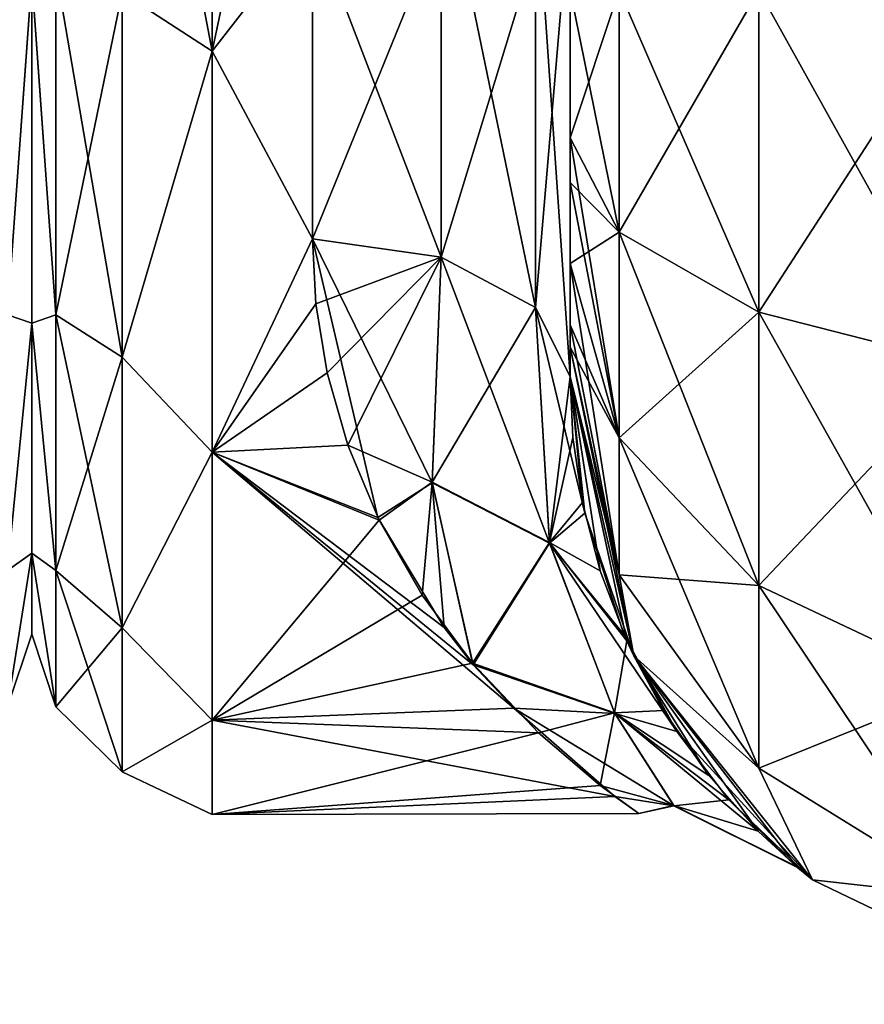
# Model space of a CAD drawing. Extents: x -23 to 470, y -1800 to 0.
# Tile 20 of 243: x 46 to 62, y -1800 to -1781. Entities that reach past the tile are written whole.
import ezdxf

# ---------------------------------------------------------------- set-up
doc = ezdxf.new("R2010")
doc.units = 0
doc.header["$LTSCALE"] = 61.050099
for name, color, linetype in [('10', 7, 'CONTINUOUS'), ('14', 7, 'CONTINUOUS'), ('15', 7, 'CONTINUOUS'), ('40', 7, 'CONTINUOUS'), ('41', 7, 'CONTINUOUS'), ('42', 7, 'CONTINUOUS'), ('45', 7, 'CONTINUOUS'), ('46', 7, 'CONTINUOUS'), ('47', 7, 'CONTINUOUS'), ('53', 7, 'CONTINUOUS'), ('551', 7, 'CONTINUOUS'), ('591', 7, 'CONTINUOUS')]:
    doc.layers.add(name, color=color, linetype=linetype)

msp = doc.modelspace()

# ---------------------------------------------------------------- linework, layer by layer
at = {"layer": '10', "linetype": 'CONTINUOUS'}
for points in [[(56.45, -1782.865, -60.931), (56.45, -1783.734, -60.5), (56.45, -1728.15, -61.5), (56.45, -1782.865, -60.931)], [(56.45, -1728.15, -61.5), (56.45, -1783.734, -60.5), (56.45, -1735.92, -59.965), (56.45, -1728.15, -61.5)], [(56.45, -1780, -61.5), (56.45, -1782.865, -60.931), (56.45, -1728.15, -61.5), (56.45, -1780, -61.5)], [(56.45, -1735.917, 59.966), (56.45, -1742.613, 55.523), (56.45, -1785.305, 59.301), (56.45, -1735.917, 59.966)], [(56.45, -1780, 61.5), (56.45, -1735.917, 59.966), (56.45, -1782.865, 60.931), (56.45, -1780, 61.5)], [(56.45, -1782.865, 60.931), (56.45, -1735.917, 59.966), (56.45, -1783.734, 60.5), (56.45, -1782.865, 60.931)], [(56.45, -1783.734, 60.5), (56.45, -1735.917, 59.966), (56.45, -1785.305, 59.301), (56.45, -1783.734, 60.5)], [(56.45, -1786.5, -57.734), (56.45, -1786.933, -56.86), (56.45, -1735.92, -59.965), (56.45, -1786.5, -57.734)], [(56.45, -1735.92, -59.965), (56.45, -1786.933, -56.86), (56.45, -1742.616, -55.52), (56.45, -1735.92, -59.965)], [(56.45, -1785.305, -59.301), (56.45, -1786.5, -57.734), (56.45, -1735.92, -59.965), (56.45, -1785.305, -59.301)], [(56.45, -1783.734, -60.5), (56.45, -1785.305, -59.301), (56.45, -1735.92, -59.965), (56.45, -1783.734, -60.5)], [(56.45, -1742.613, 55.523), (56.45, -1747.082, 48.856), (56.45, -1787.5, 54), (56.45, -1742.613, 55.523)], [(56.45, -1785.305, 59.301), (56.45, -1742.613, 55.523), (56.45, -1786.5, 57.734), (56.45, -1785.305, 59.301)], [(56.45, -1786.5, 57.734), (56.45, -1742.613, 55.523), (56.45, -1786.933, 56.86), (56.45, -1786.5, 57.734)], [(56.45, -1786.933, 56.86), (56.45, -1742.613, 55.523), (56.45, -1787.5, 54), (56.45, -1786.933, 56.86)], [(56.45, -1786.933, -56.86), (56.45, -1787.5, -54), (56.45, -1742.616, -55.52), (56.45, -1786.933, -56.86)], [(56.45, -1742.616, -55.52), (56.45, -1787.5, -54), (56.45, -1747.083, -48.852), (56.45, -1742.616, -55.52)], [(56.45, -1747.082, 48.856), (56.45, -1748.65, 41.002), (56.45, -1787.5, 54), (56.45, -1747.082, 48.856)], [(56.45, -1748.65, 41.002), (56.45, -1747.083, 33.148), (56.45, -1787.5, 54), (56.45, -1748.65, 41.002)], [(56.45, -1787.5, 54), (56.45, -1747.083, 33.148), (56.45, -1768.176, 28.742), (56.45, -1787.5, 54)], [(56.45, -1787.5, -54), (56.45, -1787.5, -24.51), (56.45, -1747.083, -48.852), (56.45, -1787.5, -54)], [(56.45, -1747.083, -48.852), (56.45, -1787.5, -24.51), (56.45, -1748.65, -40.998), (56.45, -1747.083, -48.852)], [(56.45, -1748.65, -40.998), (56.45, -1787.5, -24.51), (56.45, -1778.234, -28.319), (56.45, -1748.65, -40.998)], [(56.45, -1778.235, 28.319), (56.45, -1787.5, 54), (56.45, -1768.176, 28.742), (56.45, -1778.235, 28.319)], [(56.45, -1787.5, 24.51), (56.45, -1787.5, 54), (56.45, -1778.235, 28.319), (56.45, -1787.5, 24.51)]]:
    msp.add_3dface(points, dxfattribs=at)
at = {"layer": '14', "linetype": 'CONTINUOUS'}
for points in [[(46, -1751.5, 0), (46, -1753.067, -7.855), (46, -1790.933, -7.854), (46, -1751.5, 0)], [(46, -1753.067, 7.854), (46, -1751.5, 0), (46, -1792.5, 0), (46, -1753.067, 7.854)], [(46, -1792.5, 0), (46, -1751.5, 0), (46, -1790.933, -7.854), (46, -1792.5, 0)], [(46, -1753.067, -7.855), (46, -1757.536, -14.522), (46, -1790.933, -7.854), (46, -1753.067, -7.855)], [(46, -1757.536, 14.522), (46, -1753.067, 7.854), (46, -1786.464, 14.522), (46, -1757.536, 14.522)], [(46, -1786.464, 14.522), (46, -1753.067, 7.854), (46, -1790.933, 7.855), (46, -1786.464, 14.522)], [(46, -1790.933, 7.855), (46, -1753.067, 7.854), (46, -1792.5, 0), (46, -1790.933, 7.855)], [(46, -1757.536, -14.522), (46, -1764.234, -18.966), (46, -1786.464, -14.522), (46, -1757.536, -14.522)], [(46, -1790.933, -7.854), (46, -1757.536, -14.522), (46, -1786.464, -14.522), (46, -1790.933, -7.854)], [(46, -1779.766, 18.966), (46, -1757.536, 14.522), (46, -1786.464, 14.522), (46, -1779.766, 18.966)], [(46, -1786.464, -14.522), (46, -1764.234, -18.966), (46, -1779.765, -18.966), (46, -1786.464, -14.522)]]:
    msp.add_3dface(points, dxfattribs=at)
at = {"layer": '15', "linetype": 'CONTINUOUS'}
for points in [[(49.5, -1781.184, -22.173), (49.5, -1772, -24), (51.45, -1778.677, -23.052), (49.5, -1781.184, -22.173)], [(49.5, -1772, 24), (49.5, -1781.184, 22.173), (51.45, -1772, 24), (49.5, -1772, 24)], [(51.45, -1772, 24), (49.5, -1781.184, 22.173), (51.45, -1778.677, 23.052), (51.45, -1772, 24)], [(51.45, -1784.828, -20.284), (49.5, -1781.184, -22.173), (51.45, -1778.677, -23.052), (51.45, -1784.828, -20.284)], [(51.45, -1778.677, 23.052), (49.5, -1781.184, 22.173), (51.45, -1784.828, 20.284), (51.45, -1778.677, 23.052)], [(49.5, -1788.971, -16.971), (49.5, -1781.184, -22.173), (51.45, -1784.828, -20.284), (49.5, -1788.971, -16.971)], [(49.5, -1781.184, 22.173), (49.5, -1788.971, 16.971), (51.45, -1784.828, 20.284), (49.5, -1781.184, 22.173)], [(52.717, -1790.235, -15.604), (49.5, -1788.971, -16.971), (51.45, -1784.828, -20.284), (52.717, -1790.235, -15.604)], [(51.45, -1784.828, 20.284), (49.5, -1788.971, 16.971), (51.517, -1786.091, 19.428), (51.45, -1784.828, 20.284)], [(51.517, -1786.091, 19.428), (49.5, -1788.971, 16.971), (51.735, -1787.43, 18.383), (51.517, -1786.091, 19.428)], [(51.735, -1787.43, 18.383), (49.5, -1788.971, 16.971), (52.134, -1788.836, 17.104), (51.735, -1787.43, 18.383)], [(52.134, -1788.836, 17.104), (49.5, -1788.971, 16.971), (52.742, -1790.288, 15.542), (52.134, -1788.836, 17.104)], [(49.5, -1794.173, -9.184), (49.5, -1788.971, -16.971), (55.355, -1793.941, -9.725), (49.5, -1794.173, -9.184)], [(55.355, -1793.941, -9.725), (49.5, -1788.971, -16.971), (54.57, -1793.096, -11.444), (55.355, -1793.941, -9.725)], [(54.57, -1793.096, -11.444), (49.5, -1788.971, -16.971), (54.004, -1792.372, -12.689), (54.57, -1793.096, -11.444)], [(54.004, -1792.372, -12.689), (49.5, -1788.971, -16.971), (52.717, -1790.235, -15.604), (54.004, -1792.372, -12.689)], [(49.5, -1788.971, 16.971), (49.5, -1794.173, 9.184), (52.742, -1790.288, 15.542), (49.5, -1788.971, 16.971)], [(52.742, -1790.288, 15.542), (49.5, -1794.173, 9.184), (53.576, -1791.746, 13.642), (52.742, -1790.288, 15.542)], [(53.576, -1791.746, 13.642), (49.5, -1794.173, 9.184), (54.557, -1793.066, 11.499), (53.576, -1791.746, 13.642)], [(54.557, -1793.066, 11.499), (49.5, -1794.173, 9.184), (55.838, -1794.417, 8.573), (54.557, -1793.066, 11.499)], [(57.32, -1795.652, -4.07), (49.5, -1794.173, -9.184), (55.355, -1793.941, -9.725), (57.32, -1795.652, -4.07)], [(49.5, -1796, 0), (49.5, -1794.173, -9.184), (57.32, -1795.652, -4.07), (49.5, -1796, 0)], [(49.5, -1794.173, 9.184), (49.5, -1796, 0), (55.838, -1794.417, 8.573), (49.5, -1794.173, 9.184)], [(55.838, -1794.417, 8.573), (49.5, -1796, 0), (57.035, -1795.437, 5.169), (55.838, -1794.417, 8.573)], [(57.035, -1795.437, 5.169), (49.5, -1796, 0), (57.782, -1795.981, 0.964), (57.035, -1795.437, 5.169)], [(57.782, -1795.981, 0.964), (49.5, -1796, 0), (57.32, -1795.652, -4.07), (57.782, -1795.981, 0.964)]]:
    msp.add_3dface(points, dxfattribs=at)
at = {"layer": '40', "linetype": 'CONTINUOUS'}
for points in [[(56.45, -1780, 61.5), (56.45, -1782.865, 60.931), (57.402, -1784.701, 65.349), (56.45, -1780, 61.5)], [(56.45, -1780, 61.5), (57.402, -1784.701, 65.349), (57.402, -1780, 66.284), (56.45, -1780, 61.5)], [(57.402, -1784.701, 65.349), (60.111, -1786.253, 69.095), (57.402, -1780, 66.284), (57.402, -1784.701, 65.349)], [(57.402, -1780, 66.284), (60.111, -1786.253, 69.095), (60.111, -1780, 70.339), (57.402, -1780, 66.284)], [(60.111, -1786.253, 69.095), (64.166, -1787.29, 71.599), (60.111, -1780, 70.339), (60.111, -1786.253, 69.095)], [(60.111, -1780, 70.339), (64.166, -1787.29, 71.599), (64.16, -1780, 73.046), (60.111, -1780, 70.339)], [(56.45, -1782.865, 60.931), (56.45, -1783.734, 60.5), (57.402, -1788.689, 62.682), (56.45, -1782.865, 60.931)], [(57.402, -1784.701, 65.349), (56.45, -1782.865, 60.931), (57.402, -1788.689, 62.682), (57.402, -1784.701, 65.349)], [(56.45, -1783.734, 60.5), (56.45, -1785.305, 59.301), (57.402, -1788.689, 62.682), (56.45, -1783.734, 60.5)], [(60.111, -1786.253, 69.095), (57.402, -1784.701, 65.349), (60.111, -1791.558, 65.549), (60.111, -1786.253, 69.095)], [(57.402, -1784.701, 65.349), (57.402, -1788.689, 62.682), (60.111, -1791.558, 65.549), (57.402, -1784.701, 65.349)], [(56.45, -1785.305, 59.301), (56.45, -1786.5, 57.734), (57.402, -1791.352, 58.692), (56.45, -1785.305, 59.301)], [(56.45, -1785.305, 59.301), (57.402, -1791.352, 58.692), (57.402, -1788.689, 62.682), (56.45, -1785.305, 59.301)], [(64.166, -1787.29, 71.599), (60.111, -1786.253, 69.095), (64.166, -1793.475, 67.464), (64.166, -1787.29, 71.599)], [(60.111, -1786.253, 69.095), (60.111, -1791.558, 65.549), (64.166, -1793.475, 67.464), (60.111, -1786.253, 69.095)], [(56.45, -1786.5, 57.734), (56.45, -1786.933, 56.86), (57.402, -1791.352, 58.692), (56.45, -1786.5, 57.734)], [(56.45, -1786.933, 56.86), (56.45, -1787.5, 54), (57.688, -1792.924, 54), (56.45, -1786.933, 56.86)], [(56.45, -1786.933, 56.86), (57.688, -1792.924, 54), (57.402, -1791.352, 58.692), (56.45, -1786.933, 56.86)], [(57.402, -1791.352, 58.692), (60.111, -1795.1, 60.241), (57.402, -1788.689, 62.682), (57.402, -1791.352, 58.692)], [(57.402, -1788.689, 62.682), (60.111, -1795.1, 60.241), (60.111, -1791.558, 65.549), (57.402, -1788.689, 62.682)], [(57.402, -1791.352, 58.692), (57.688, -1792.924, 54), (60.111, -1795.1, 60.241), (57.402, -1791.352, 58.692)], [(60.111, -1795.1, 60.241), (64.166, -1797.604, 61.276), (60.111, -1791.558, 65.549), (60.111, -1795.1, 60.241)], [(60.111, -1791.558, 65.549), (64.166, -1797.604, 61.276), (64.166, -1793.475, 67.464), (60.111, -1791.558, 65.549)], [(57.688, -1792.924, 54), (61.156, -1797.273, 54), (60.111, -1795.1, 60.241), (57.688, -1792.924, 54)], [(60.111, -1795.1, 60.241), (61.156, -1797.273, 54), (64.166, -1797.604, 61.276), (60.111, -1795.1, 60.241)], [(61.156, -1797.273, 54), (66.168, -1799.687, 54), (64.166, -1797.604, 61.276), (61.156, -1797.273, 54)]]:
    msp.add_3dface(points, dxfattribs=at)
at = {"layer": '41', "linetype": 'CONTINUOUS'}
for points in [[(56.45, -1787.5, 54), (56.45, -1787.5, 24.51), (56.506, -1788.684, 23.379), (56.45, -1787.5, 54)], [(57.688, -1792.924, 54), (56.45, -1787.5, 54), (57.553, -1792.634, 18.063), (57.688, -1792.924, 54)], [(57.553, -1792.634, 18.063), (56.45, -1787.5, 54), (57.032, -1791.27, 20.23), (57.553, -1792.634, 18.063)], [(57.032, -1791.27, 20.23), (56.45, -1787.5, 54), (56.691, -1789.945, 21.976), (57.032, -1791.27, 20.23)], [(56.691, -1789.945, 21.976), (56.45, -1787.5, 54), (56.506, -1788.684, 23.379), (56.691, -1789.945, 21.976)], [(56.45, -1787.5, -24.51), (56.45, -1787.5, -54), (57.688, -1792.924, -54), (56.45, -1787.5, -24.51)], [(56.45, -1787.5, -24.51), (57.688, -1792.924, -54), (56.734, -1790.151, -21.721), (56.45, -1787.5, -24.51)], [(56.734, -1790.151, -21.721), (57.688, -1792.924, -54), (57.496, -1792.507, -18.273), (56.734, -1790.151, -21.721)], [(57.496, -1792.507, -18.273), (57.688, -1792.924, -54), (58.522, -1794.392, -14.447), (57.496, -1792.507, -18.273)], [(58.264, -1793.985, 15.391), (57.688, -1792.924, 54), (57.553, -1792.634, 18.063), (58.264, -1793.985, 15.391)], [(57.688, -1792.924, -54), (61.156, -1797.273, -54), (58.522, -1794.392, -14.447), (57.688, -1792.924, -54)], [(61.156, -1797.273, 54), (57.688, -1792.924, 54), (60.865, -1797.033, 2.98), (61.156, -1797.273, 54)], [(60.865, -1797.033, 2.98), (57.688, -1792.924, 54), (60.099, -1796.327, 8.065), (60.865, -1797.033, 2.98)], [(60.099, -1796.327, 8.065), (57.688, -1792.924, 54), (59.141, -1795.248, 12.116), (60.099, -1796.327, 8.065)], [(59.141, -1795.248, 12.116), (57.688, -1792.924, 54), (58.264, -1793.985, 15.391), (59.141, -1795.248, 12.116)], [(58.522, -1794.392, -14.447), (61.156, -1797.273, -54), (59.532, -1795.719, -10.568), (58.522, -1794.392, -14.447)], [(59.532, -1795.719, -10.568), (61.156, -1797.273, -54), (60.831, -1797.005, -3.318), (59.532, -1795.719, -10.568)], [(60.831, -1797.005, -3.318), (61.156, -1797.273, -54), (60.865, -1797.033, 2.98), (60.831, -1797.005, -3.318)], [(61.156, -1797.273, -54), (61.156, -1797.273, 54), (60.865, -1797.033, 2.98), (61.156, -1797.273, -54)], [(61.156, -1797.273, -54), (66.168, -1799.687, -54), (61.156, -1797.273, 54), (61.156, -1797.273, -54)], [(66.168, -1799.687, -54), (66.168, -1799.687, 54), (61.156, -1797.273, 54), (66.168, -1799.687, -54)]]:
    msp.add_3dface(points, dxfattribs=at)
at = {"layer": '42', "linetype": 'CONTINUOUS'}
for points in [[(56.45, -1782.865, -60.931), (56.45, -1780, -61.5), (57.402, -1780, -66.284), (56.45, -1782.865, -60.931)], [(56.45, -1782.865, -60.931), (57.402, -1780, -66.284), (57.402, -1784.701, -65.349), (56.45, -1782.865, -60.931)], [(57.402, -1780, -66.284), (60.111, -1780, -70.339), (57.402, -1784.701, -65.349), (57.402, -1780, -66.284)], [(57.402, -1784.701, -65.349), (60.111, -1780, -70.339), (60.111, -1786.253, -69.095), (57.402, -1784.701, -65.349)], [(60.111, -1780, -70.339), (64.16, -1780, -73.046), (60.111, -1786.253, -69.095), (60.111, -1780, -70.339)], [(60.111, -1786.253, -69.095), (64.16, -1780, -73.046), (64.166, -1787.29, -71.599), (60.111, -1786.253, -69.095)], [(56.45, -1783.734, -60.5), (56.45, -1782.865, -60.931), (57.402, -1784.701, -65.349), (56.45, -1783.734, -60.5)], [(56.45, -1785.305, -59.301), (56.45, -1783.734, -60.5), (57.402, -1784.701, -65.349), (56.45, -1785.305, -59.301)], [(56.45, -1785.305, -59.301), (57.402, -1784.701, -65.349), (57.402, -1788.689, -62.682), (56.45, -1785.305, -59.301)], [(57.402, -1784.701, -65.349), (60.111, -1786.253, -69.095), (57.402, -1788.689, -62.682), (57.402, -1784.701, -65.349)], [(56.45, -1786.5, -57.734), (56.45, -1785.305, -59.301), (57.402, -1788.689, -62.682), (56.45, -1786.5, -57.734)], [(57.402, -1788.689, -62.682), (60.111, -1786.253, -69.095), (60.111, -1791.558, -65.549), (57.402, -1788.689, -62.682)], [(60.111, -1786.253, -69.095), (64.166, -1787.29, -71.599), (60.111, -1791.558, -65.549), (60.111, -1786.253, -69.095)], [(56.45, -1786.933, -56.86), (56.45, -1786.5, -57.734), (57.402, -1788.689, -62.682), (56.45, -1786.933, -56.86)], [(56.45, -1787.5, -54), (56.45, -1786.933, -56.86), (57.402, -1791.352, -58.692), (56.45, -1787.5, -54)], [(57.402, -1791.352, -58.692), (56.45, -1786.933, -56.86), (57.402, -1788.689, -62.682), (57.402, -1791.352, -58.692)], [(60.111, -1791.558, -65.549), (64.166, -1787.29, -71.599), (64.166, -1793.475, -67.464), (60.111, -1791.558, -65.549)], [(57.688, -1792.924, -54), (56.45, -1787.5, -54), (57.402, -1791.352, -58.692), (57.688, -1792.924, -54)], [(57.402, -1791.352, -58.692), (57.402, -1788.689, -62.682), (60.111, -1791.558, -65.549), (57.402, -1791.352, -58.692)], [(60.111, -1795.1, -60.241), (57.688, -1792.924, -54), (57.402, -1791.352, -58.692), (60.111, -1795.1, -60.241)], [(60.111, -1795.1, -60.241), (57.402, -1791.352, -58.692), (60.111, -1791.558, -65.549), (60.111, -1795.1, -60.241)], [(60.111, -1795.1, -60.241), (60.111, -1791.558, -65.549), (64.166, -1793.475, -67.464), (60.111, -1795.1, -60.241)], [(61.156, -1797.273, -54), (57.688, -1792.924, -54), (60.111, -1795.1, -60.241), (61.156, -1797.273, -54)], [(64.166, -1797.604, -61.276), (60.111, -1795.1, -60.241), (64.166, -1793.475, -67.464), (64.166, -1797.604, -61.276)], [(64.166, -1797.604, -61.276), (61.156, -1797.273, -54), (60.111, -1795.1, -60.241), (64.166, -1797.604, -61.276)], [(66.168, -1799.687, -54), (61.156, -1797.273, -54), (64.166, -1797.604, -61.276), (66.168, -1799.687, -54)]]:
    msp.add_3dface(points, dxfattribs=at)
at = {"layer": '45', "linetype": 'CONTINUOUS'}
for points in [[(53.948, -1785.185, -20.849), (51.45, -1778.677, -23.052), (53.947, -1777.305, -24.091), (53.948, -1785.185, -20.849)], [(53.948, -1785.185, -20.849), (53.947, -1777.305, -24.091), (55.78, -1786.164, -22.397), (53.948, -1785.185, -20.849)], [(53.947, -1777.305, -24.091), (55.78, -1777.699, -25.88), (55.78, -1786.164, -22.397), (53.947, -1777.305, -24.091)], [(56.45, -1778.234, -28.319), (56.45, -1787.5, -24.51), (55.78, -1777.699, -25.88), (56.45, -1778.234, -28.319)], [(55.78, -1777.699, -25.88), (56.45, -1787.5, -24.51), (55.78, -1786.164, -22.397), (55.78, -1777.699, -25.88)], [(51.45, -1784.828, -20.284), (51.45, -1778.677, -23.052), (53.948, -1785.185, -20.849), (51.45, -1784.828, -20.284)]]:
    msp.add_3dface(points, dxfattribs=at)
at = {"layer": '46', "linetype": 'CONTINUOUS'}
for points in [[(51.45, -1784.828, 20.284), (51.517, -1786.091, 19.428), (53.948, -1785.185, 20.849), (51.45, -1784.828, 20.284)], [(52.717, -1790.235, -15.604), (51.45, -1784.828, -20.284), (53.771, -1789.565, -16.635), (52.717, -1790.235, -15.604)], [(51.45, -1784.828, -20.284), (53.948, -1785.185, -20.849), (53.771, -1789.565, -16.635), (51.45, -1784.828, -20.284)], [(51.517, -1786.091, 19.428), (51.735, -1787.43, 18.383), (53.948, -1785.185, 20.849), (51.517, -1786.091, 19.428)], [(51.735, -1787.43, 18.383), (52.134, -1788.836, 17.104), (53.948, -1785.185, 20.849), (51.735, -1787.43, 18.383)], [(53.948, -1785.185, 20.849), (52.134, -1788.836, 17.104), (53.77, -1789.551, 16.651), (53.948, -1785.185, 20.849)], [(55.78, -1786.164, 22.397), (53.948, -1785.185, 20.849), (53.77, -1789.551, 16.651), (55.78, -1786.164, 22.397)], [(53.948, -1785.185, -20.849), (56.051, -1790.736, -17.125), (53.771, -1789.565, -16.635), (53.948, -1785.185, -20.849)], [(53.948, -1785.185, -20.849), (55.78, -1786.164, -22.397), (56.051, -1790.736, -17.125), (53.948, -1785.185, -20.849)], [(56.049, -1790.723, 17.145), (55.78, -1786.164, 22.397), (53.77, -1789.551, 16.651), (56.049, -1790.723, 17.145)], [(56.45, -1787.5, 24.51), (55.78, -1786.164, 22.397), (56.049, -1790.723, 17.145), (56.45, -1787.5, 24.51)], [(56.45, -1787.5, -24.51), (56.734, -1790.151, -21.721), (55.78, -1786.164, -22.397), (56.45, -1787.5, -24.51)], [(55.78, -1786.164, -22.397), (56.734, -1790.151, -21.721), (56.051, -1790.736, -17.125), (55.78, -1786.164, -22.397)], [(56.506, -1788.684, 23.379), (56.45, -1787.5, 24.51), (56.049, -1790.723, 17.145), (56.506, -1788.684, 23.379)], [(52.134, -1788.836, 17.104), (52.742, -1790.288, 15.542), (53.77, -1789.551, 16.651), (52.134, -1788.836, 17.104)], [(56.691, -1789.945, 21.976), (56.506, -1788.684, 23.379), (56.049, -1790.723, 17.145), (56.691, -1789.945, 21.976)], [(54.004, -1792.372, -12.689), (52.717, -1790.235, -15.604), (53.771, -1789.565, -16.635), (54.004, -1792.372, -12.689)], [(52.742, -1790.288, 15.542), (53.576, -1791.746, 13.642), (53.77, -1789.551, 16.651), (52.742, -1790.288, 15.542)], [(53.576, -1791.746, 13.642), (54.557, -1793.066, 11.499), (53.77, -1789.551, 16.651), (53.576, -1791.746, 13.642)], [(54.557, -1793.066, 11.499), (56.049, -1790.723, 17.145), (53.77, -1789.551, 16.651), (54.557, -1793.066, 11.499)], [(54.57, -1793.096, -11.444), (54.004, -1792.372, -12.689), (53.771, -1789.565, -16.635), (54.57, -1793.096, -11.444)], [(56.051, -1790.736, -17.125), (54.57, -1793.096, -11.444), (53.771, -1789.565, -16.635), (56.051, -1790.736, -17.125)], [(57.032, -1791.27, 20.23), (56.691, -1789.945, 21.976), (56.049, -1790.723, 17.145), (57.032, -1791.27, 20.23)], [(56.734, -1790.151, -21.721), (57.496, -1792.507, -18.273), (56.051, -1790.736, -17.125), (56.734, -1790.151, -21.721)], [(54.557, -1793.066, 11.499), (57.31, -1794.03, 10.697), (56.049, -1790.723, 17.145), (54.557, -1793.066, 11.499)], [(54.57, -1793.096, -11.444), (56.051, -1790.736, -17.125), (57.317, -1794.042, -10.666), (54.57, -1793.096, -11.444)], [(57.553, -1792.634, 18.063), (57.032, -1791.27, 20.23), (56.049, -1790.723, 17.145), (57.553, -1792.634, 18.063)], [(57.31, -1794.03, 10.697), (57.553, -1792.634, 18.063), (56.049, -1790.723, 17.145), (57.31, -1794.03, 10.697)], [(57.496, -1792.507, -18.273), (58.522, -1794.392, -14.447), (56.051, -1790.736, -17.125), (57.496, -1792.507, -18.273)], [(56.051, -1790.736, -17.125), (58.522, -1794.392, -14.447), (57.317, -1794.042, -10.666), (56.051, -1790.736, -17.125)], [(58.264, -1793.985, 15.391), (57.553, -1792.634, 18.063), (57.31, -1794.03, 10.697), (58.264, -1793.985, 15.391)], [(54.557, -1793.066, 11.499), (55.838, -1794.417, 8.573), (57.31, -1794.03, 10.697), (54.557, -1793.066, 11.499)], [(55.355, -1793.941, -9.725), (54.57, -1793.096, -11.444), (57.317, -1794.042, -10.666), (55.355, -1793.941, -9.725)], [(57.32, -1795.652, -4.07), (55.355, -1793.941, -9.725), (58.465, -1795.835, -3.592), (57.32, -1795.652, -4.07)], [(55.355, -1793.941, -9.725), (57.317, -1794.042, -10.666), (58.465, -1795.835, -3.592), (55.355, -1793.941, -9.725)], [(59.141, -1795.248, 12.116), (58.264, -1793.985, 15.391), (57.31, -1794.03, 10.697), (59.141, -1795.248, 12.116)], [(55.838, -1794.417, 8.573), (57.035, -1795.437, 5.169), (57.31, -1794.03, 10.697), (55.838, -1794.417, 8.573)], [(57.035, -1795.437, 5.169), (58.461, -1795.83, 3.631), (57.31, -1794.03, 10.697), (57.035, -1795.437, 5.169)], [(60.099, -1796.327, 8.065), (59.141, -1795.248, 12.116), (57.31, -1794.03, 10.697), (60.099, -1796.327, 8.065)], [(58.461, -1795.83, 3.631), (60.099, -1796.327, 8.065), (57.31, -1794.03, 10.697), (58.461, -1795.83, 3.631)], [(58.522, -1794.392, -14.447), (59.532, -1795.719, -10.568), (57.317, -1794.042, -10.666), (58.522, -1794.392, -14.447)], [(57.317, -1794.042, -10.666), (59.532, -1795.719, -10.568), (58.465, -1795.835, -3.592), (57.317, -1794.042, -10.666)], [(57.035, -1795.437, 5.169), (57.782, -1795.981, 0.964), (58.461, -1795.83, 3.631), (57.035, -1795.437, 5.169)], [(57.782, -1795.981, 0.964), (57.32, -1795.652, -4.07), (58.465, -1795.835, -3.592), (57.782, -1795.981, 0.964)], [(59.532, -1795.719, -10.568), (60.831, -1797.005, -3.318), (58.465, -1795.835, -3.592), (59.532, -1795.719, -10.568)], [(57.782, -1795.981, 0.964), (58.465, -1795.835, -3.592), (58.461, -1795.83, 3.631), (57.782, -1795.981, 0.964)], [(60.865, -1797.033, 2.98), (60.099, -1796.327, 8.065), (58.461, -1795.83, 3.631), (60.865, -1797.033, 2.98)], [(58.465, -1795.835, -3.592), (60.865, -1797.033, 2.98), (58.461, -1795.83, 3.631), (58.465, -1795.835, -3.592)], [(60.831, -1797.005, -3.318), (60.865, -1797.033, 2.98), (58.465, -1795.835, -3.592), (60.831, -1797.005, -3.318)]]:
    msp.add_3dface(points, dxfattribs=at)
at = {"layer": '47', "linetype": 'CONTINUOUS'}
for points in [[(56.45, -1787.5, 24.51), (56.45, -1778.235, 28.319), (55.78, -1786.164, 22.397), (56.45, -1787.5, 24.51)], [(55.78, -1786.164, 22.397), (56.45, -1778.235, 28.319), (55.78, -1779.186, 25.507), (55.78, -1786.164, 22.397)], [(51.45, -1778.677, 23.052), (51.45, -1784.828, 20.284), (53.947, -1778.689, 23.744), (51.45, -1778.677, 23.052)], [(53.947, -1778.689, 23.744), (51.45, -1784.828, 20.284), (53.948, -1785.185, 20.849), (53.947, -1778.689, 23.744)], [(53.947, -1778.689, 23.744), (53.948, -1785.185, 20.849), (55.78, -1779.186, 25.507), (53.947, -1778.689, 23.744)], [(53.948, -1785.185, 20.849), (55.78, -1786.164, 22.397), (55.78, -1779.186, 25.507), (53.948, -1785.185, 20.849)]]:
    msp.add_3dface(points, dxfattribs=at)
at = {"layer": '53', "linetype": 'CONTINUOUS'}
for points in [[(49.5, -1772, -24), (49.5, -1781.184, -22.173), (47.752, -1772, -23.532), (49.5, -1772, -24)], [(49.5, -1781.184, -22.173), (47.752, -1780.048, -22.113), (47.752, -1772, -23.532), (49.5, -1781.184, -22.173)], [(49.5, -1781.184, 22.173), (49.5, -1772, 24), (47.752, -1780.048, 22.113), (49.5, -1781.184, 22.173)], [(46.469, -1779.61, 20.908), (46, -1779.766, 18.966), (46.469, -1786.302, 17.044), (46.469, -1779.61, 20.908)], [(46.469, -1786.302, -17.044), (46, -1779.765, -18.966), (46.469, -1779.61, -20.908), (46.469, -1786.302, -17.044)], [(47.752, -1787.126, -18.027), (46.469, -1779.61, -20.908), (47.752, -1780.048, -22.113), (47.752, -1787.126, -18.027)], [(46.469, -1786.302, -17.044), (46.469, -1779.61, -20.908), (47.752, -1787.126, -18.027), (46.469, -1786.302, -17.044)], [(46.469, -1779.61, 20.908), (46.469, -1786.302, 17.044), (47.752, -1780.048, 22.113), (46.469, -1779.61, 20.908)], [(46, -1786.464, -14.522), (46, -1779.765, -18.966), (46.469, -1786.302, -17.044), (46, -1786.464, -14.522)], [(46, -1779.766, 18.966), (46, -1786.464, 14.522), (46.469, -1786.302, 17.044), (46, -1779.766, 18.966)], [(47.752, -1780.048, 22.113), (46.469, -1786.302, 17.044), (47.752, -1787.126, 18.027), (47.752, -1780.048, 22.113)], [(49.5, -1781.184, -22.173), (47.752, -1787.126, -18.027), (47.752, -1780.048, -22.113), (49.5, -1781.184, -22.173)], [(49.5, -1781.184, 22.173), (47.752, -1780.048, 22.113), (47.752, -1787.126, 18.027), (49.5, -1781.184, 22.173)], [(49.5, -1781.184, -22.173), (49.5, -1788.971, -16.971), (47.752, -1787.126, -18.027), (49.5, -1781.184, -22.173)], [(49.5, -1788.971, 16.971), (49.5, -1781.184, 22.173), (47.752, -1787.126, 18.027), (49.5, -1788.971, 16.971)], [(46.469, -1786.302, 17.044), (46, -1786.464, 14.522), (46.469, -1791.269, 11.125), (46.469, -1786.302, 17.044)], [(46.469, -1791.269, -11.125), (46, -1786.464, -14.522), (46.469, -1786.302, -17.044), (46.469, -1791.269, -11.125)], [(47.752, -1792.379, -11.766), (46.469, -1786.302, -17.044), (47.752, -1787.126, -18.027), (47.752, -1792.379, -11.766)], [(46.469, -1791.269, -11.125), (46.469, -1786.302, -17.044), (47.752, -1792.379, -11.766), (46.469, -1791.269, -11.125)], [(46.469, -1786.302, 17.044), (46.469, -1791.269, 11.125), (47.752, -1787.126, 18.027), (46.469, -1786.302, 17.044)], [(46, -1786.464, 14.522), (46, -1790.933, 7.855), (46.469, -1791.269, 11.125), (46, -1786.464, 14.522)], [(46, -1790.933, -7.854), (46, -1786.464, -14.522), (46.469, -1791.269, -11.125), (46, -1790.933, -7.854)], [(47.752, -1787.126, 18.027), (46.469, -1791.269, 11.125), (47.752, -1792.379, 11.766), (47.752, -1787.126, 18.027)], [(49.5, -1788.971, -16.971), (47.752, -1792.379, -11.766), (47.752, -1787.126, -18.027), (49.5, -1788.971, -16.971)], [(49.5, -1788.971, 16.971), (47.752, -1787.126, 18.027), (47.752, -1792.379, 11.766), (49.5, -1788.971, 16.971)], [(49.5, -1788.971, -16.971), (49.5, -1794.173, -9.184), (47.752, -1792.379, -11.766), (49.5, -1788.971, -16.971)], [(49.5, -1794.173, 9.184), (49.5, -1788.971, 16.971), (47.752, -1792.379, 11.766), (49.5, -1794.173, 9.184)], [(46, -1790.933, 7.855), (46, -1792.5, 0), (46.469, -1793.912, 3.864), (46, -1790.933, 7.855)], [(46.469, -1791.269, 11.125), (46, -1790.933, 7.855), (46.469, -1793.912, 3.864), (46.469, -1791.269, 11.125)], [(46, -1792.5, 0), (46, -1790.933, -7.854), (46.469, -1793.912, -3.864), (46, -1792.5, 0)], [(46.469, -1793.912, -3.864), (46, -1790.933, -7.854), (46.469, -1791.269, -11.125), (46.469, -1793.912, -3.864)], [(47.752, -1795.175, -4.086), (46.469, -1791.269, -11.125), (47.752, -1792.379, -11.766), (47.752, -1795.175, -4.086)], [(46.469, -1793.912, -3.864), (46.469, -1791.269, -11.125), (47.752, -1795.175, -4.086), (46.469, -1793.912, -3.864)], [(46.469, -1791.269, 11.125), (46.469, -1793.912, 3.864), (47.752, -1792.379, 11.766), (46.469, -1791.269, 11.125)], [(47.752, -1792.379, 11.766), (46.469, -1793.912, 3.864), (47.752, -1795.175, 4.086), (47.752, -1792.379, 11.766)], [(49.5, -1794.173, -9.184), (47.752, -1795.175, -4.086), (47.752, -1792.379, -11.766), (49.5, -1794.173, -9.184)], [(49.5, -1794.173, 9.184), (47.752, -1792.379, 11.766), (47.752, -1795.175, 4.086), (49.5, -1794.173, 9.184)], [(46.469, -1793.912, 3.864), (46, -1792.5, 0), (46.469, -1793.912, -3.864), (46.469, -1793.912, 3.864)], [(47.752, -1795.175, 4.086), (46.469, -1793.912, -3.864), (47.752, -1795.175, -4.086), (47.752, -1795.175, 4.086)], [(46.469, -1793.912, 3.864), (46.469, -1793.912, -3.864), (47.752, -1795.175, 4.086), (46.469, -1793.912, 3.864)], [(49.5, -1794.173, -9.184), (49.5, -1796, 0), (47.752, -1795.175, -4.086), (49.5, -1794.173, -9.184)], [(49.5, -1796, 0), (49.5, -1794.173, 9.184), (47.752, -1795.175, 4.086), (49.5, -1796, 0)], [(49.5, -1796, 0), (47.752, -1795.175, 4.086), (47.752, -1795.175, -4.086), (49.5, -1796, 0)]]:
    msp.add_3dface(points, dxfattribs=at)
at = {"layer": '551', "linetype": 'CONTINUOUS'}
for points in [[(46, -1751.5, 0), (46, -1753.067, 7.855), (46, -1790.933, 7.854), (46, -1751.5, 0)], [(46, -1753.067, -7.854), (46, -1751.5, 0), (46, -1792.5, 0), (46, -1753.067, -7.854)], [(46, -1792.5, 0), (46, -1751.5, 0), (46, -1790.933, 7.854), (46, -1792.5, 0)], [(46, -1753.067, 7.855), (46, -1757.536, 14.522), (46, -1790.933, 7.854), (46, -1753.067, 7.855)], [(46, -1757.536, -14.522), (46, -1753.067, -7.854), (46, -1786.464, -14.522), (46, -1757.536, -14.522)], [(46, -1786.464, -14.522), (46, -1753.067, -7.854), (46, -1790.933, -7.855), (46, -1786.464, -14.522)], [(46, -1790.933, -7.855), (46, -1753.067, -7.854), (46, -1792.5, 0), (46, -1790.933, -7.855)], [(46, -1757.536, 14.522), (46, -1764.234, 18.966), (46, -1786.464, 14.522), (46, -1757.536, 14.522)], [(46, -1790.933, 7.854), (46, -1757.536, 14.522), (46, -1786.464, 14.522), (46, -1790.933, 7.854)], [(46, -1779.766, -18.966), (46, -1757.536, -14.522), (46, -1786.464, -14.522), (46, -1779.766, -18.966)], [(46, -1786.464, 14.522), (46, -1764.234, 18.966), (46, -1779.765, 18.966), (46, -1786.464, 14.522)]]:
    msp.add_3dface(points, dxfattribs=at)
at = {"layer": '591', "linetype": 'CONTINUOUS'}
for points in [[(45.531, -1779.61, -20.908), (46, -1779.766, -18.966), (45.531, -1786.302, -17.044), (45.531, -1779.61, -20.908)], [(45.531, -1786.302, 17.044), (46, -1779.765, 18.966), (45.531, -1779.61, 20.908), (45.531, -1786.302, 17.044)], [(46, -1786.464, 14.522), (46, -1779.765, 18.966), (45.531, -1786.302, 17.044), (46, -1786.464, 14.522)], [(46, -1779.766, -18.966), (46, -1786.464, -14.522), (45.531, -1786.302, -17.044), (46, -1779.766, -18.966)], [(45.531, -1786.302, -17.044), (46, -1786.464, -14.522), (45.531, -1791.269, -11.125), (45.531, -1786.302, -17.044)], [(45.531, -1791.269, 11.125), (46, -1786.464, 14.522), (45.531, -1786.302, 17.044), (45.531, -1791.269, 11.125)], [(46, -1786.464, -14.522), (46, -1790.933, -7.855), (45.531, -1791.269, -11.125), (46, -1786.464, -14.522)], [(46, -1790.933, 7.854), (46, -1786.464, 14.522), (45.531, -1791.269, 11.125), (46, -1790.933, 7.854)], [(46, -1790.933, -7.855), (46, -1792.5, 0), (45.531, -1793.912, -3.864), (46, -1790.933, -7.855)], [(45.531, -1791.269, -11.125), (46, -1790.933, -7.855), (45.531, -1793.912, -3.864), (45.531, -1791.269, -11.125)], [(46, -1792.5, 0), (46, -1790.933, 7.854), (45.531, -1793.912, 3.864), (46, -1792.5, 0)], [(45.531, -1793.912, 3.864), (46, -1790.933, 7.854), (45.531, -1791.269, 11.125), (45.531, -1793.912, 3.864)], [(45.531, -1793.912, -3.864), (46, -1792.5, 0), (45.531, -1793.912, 3.864), (45.531, -1793.912, -3.864)]]:
    msp.add_3dface(points, dxfattribs=at)

doc.saveas('drawing.dxf')
